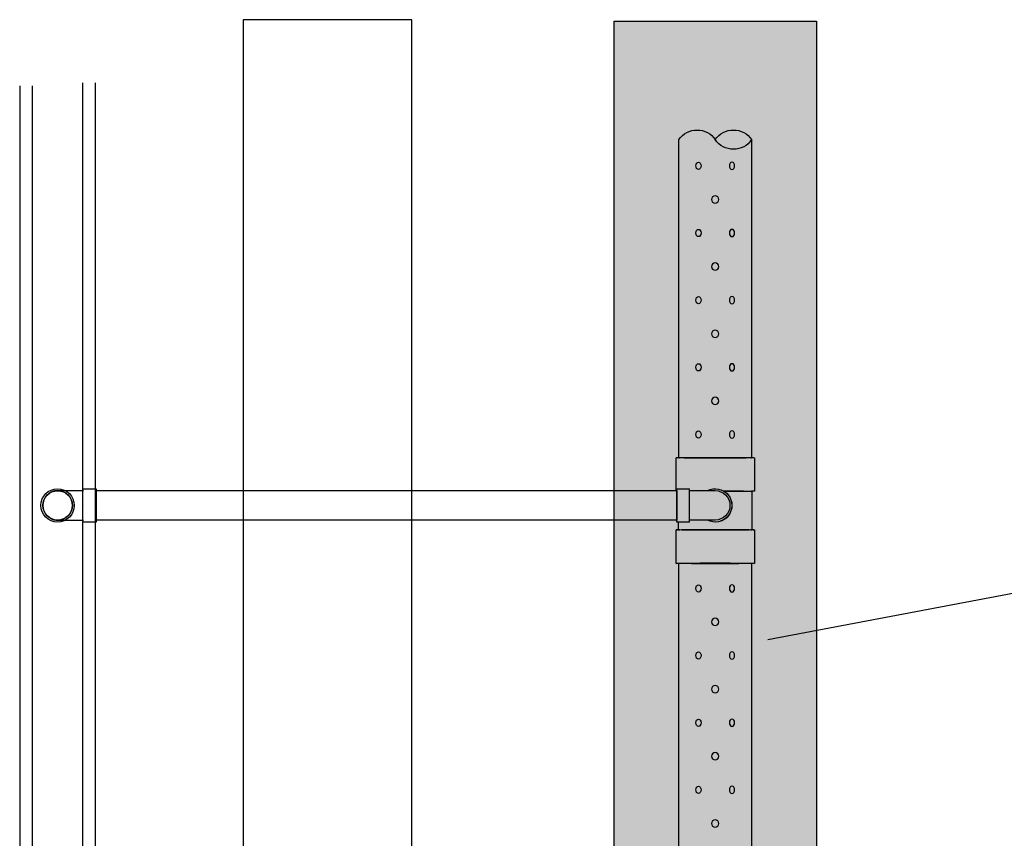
# Model space of a CAD drawing. Header units: inches. Extents: x -5890 to 5861, y -818 to 196.
# Tile 15 of 19: x 542 to 658, y -384 to -286. Entities that reach past the tile are written whole.
import ezdxf
from ezdxf import colors
from ezdxf.entities.mleader import LeaderData, LeaderLine
from ezdxf.math import Vec2, Vec3

# ---------------------------------------------------------------- set-up
doc = ezdxf.new("R2010")
doc.units = ezdxf.units.IN
doc.header["$MEASUREMENT"] = 0
for name, color, linetype in [('A-DETL-THIN', 151, 'Continuous'), ('P-PIPE', 3, 'Continuous'), ('S-ANNO-NOTE', 2, 'Continuous')]:
    doc.layers.add(name, color=color, linetype=linetype)
doc.layers.add('A-WALL-PATT', color=9, linetype='Continuous', true_color=0x808080)
doc.styles.add('Annotative', font='romans.shx', dxfattribs={"width": 0.8, "height": 0.125})

# ---------------------------------------------------------------- blocks, each defined once
blk = doc.blocks.new('Bend - PVC - Sch 40 - DWV_USACE - Standard-V5-00_SP_Foundation Drainage Plan-TO FDN_DOC')
at = {"layer": 'P-PIPE'}
for p, q in [((205.64, 1195.09), (204.14, 1195.09)), ((204.14, 1191.13), (204.14, 1195.09)), ((205.64, 1191.13), (205.64, 1195.09)), ((204.14, 1193.11), (204.14, 1193.11)), ((204.14, 1193.11), (204.14, 1193.11)), ((204.14, 1193.11), (204.14, 1193.11)), ((204.14, 1193.11), (204.14, 1193.11)), ((205.64, 1193.11), (205.64, 1193.11)), ((205.64, 1193.11), (205.64, 1193.11)), ((204.14, 1191.13), (205.64, 1191.13))]:
    blk.add_line(p, q, dxfattribs=at)
at = {"layer": 'P-PIPE', "flags": 128}
for points in [[(204.14, 1194.86), (204.02, 1194.86), (203.9, 1194.86), (203.77, 1194.86), (203.65, 1194.86), (203.53, 1194.86), (203.41, 1194.86), (203.29, 1194.86), (203.18, 1194.86), (203.06, 1194.86), (202.95, 1194.86), (202.84, 1194.86), (202.73, 1194.86), (202.62, 1194.86), (202.51, 1194.86), (202.41, 1194.86), (202.31, 1194.86), (202.21, 1194.86), (202.12, 1194.86), (202.03, 1194.86), (201.94, 1194.86), (201.86, 1194.86), (201.78, 1194.86), (201.7, 1194.86), (201.63, 1194.86), (201.56, 1194.86), (201.5, 1194.86), (201.44, 1194.86), (201.38, 1194.86), (201.33, 1194.86), (201.29, 1194.86), (201.24, 1194.86), (201.21, 1194.86), (201.17, 1194.86), (201.15, 1194.86), (201.12, 1194.86), (201.1, 1194.86), (201.09, 1194.86), (201.08, 1194.86), (201.08, 1194.86), (201.08, 1194.86)], [(201.08, 1191.36), (201.08, 1191.36), (201.09, 1191.36), (201.1, 1191.36), (201.12, 1191.36), (201.14, 1191.36), (201.17, 1191.36), (201.2, 1191.36), (201.23, 1191.36), (201.27, 1191.36), (201.32, 1191.36), (201.37, 1191.36), (201.42, 1191.36), (201.48, 1191.36), (201.55, 1191.36), (201.61, 1191.36), (201.68, 1191.36), (201.76, 1191.36), (201.84, 1191.36), (201.92, 1191.36), (202.01, 1191.36), (202.1, 1191.36), (202.19, 1191.36), (202.28, 1191.36), (202.38, 1191.36), (202.49, 1191.36), (202.59, 1191.36), (202.7, 1191.36), (202.81, 1191.36), (202.92, 1191.36), (203.03, 1191.36), (203.15, 1191.36), (203.26, 1191.36), (203.38, 1191.36), (203.5, 1191.36), (203.62, 1191.36), (203.74, 1191.36), (203.86, 1191.36), (203.98, 1191.36), (204.11, 1191.36), (204.14, 1191.36)]]:
    blk.add_lwpolyline(points, dxfattribs=at)
at = {"layer": 'P-PIPE'}
for radius, start, end in [(1.98, 90, 270), (1.98, 62.1637, 297.8363), (1.75, 90, 270)]:
    blk.add_arc((201.08, 1193.11), radius, start, end, dxfattribs=at)
blk = doc.blocks.new('Bend - PVC - Sch 40 - DWV_USACE - Standard-V4-00_SP_Foundation Drainage Plan-TO FDN_DOC')
at = {"layer": 'P-PIPE'}
for p, q in [((261.01, 1387.02), (259.51, 1387.02)), ((261.01, 1386.79), (261.08, 1386.79)), ((259.51, 1385.04), (259.51, 1385.04)), ((259.51, 1385.04), (259.51, 1385.04)), ((261.01, 1385.04), (261.01, 1385.04)), ((261.01, 1385.04), (261.01, 1385.04)), ((261.01, 1385.04), (261.01, 1385.04)), ((261.01, 1385.04), (261.01, 1385.04)), ((259.51, 1383.06), (261.01, 1383.06)), ((261.05, 1383.29), (261.01, 1383.29))]:
    blk.add_line(p, q, dxfattribs=at)
at = {"layer": 'P-PIPE', "flags": 128}
for points in [[(261.08, 1386.79), (261.14, 1386.79), (261.26, 1386.79), (261.38, 1386.79), (261.5, 1386.79), (261.62, 1386.79), (261.74, 1386.79), (261.86, 1386.79), (261.98, 1386.79), (262.09, 1386.79), (262.21, 1386.79), (262.32, 1386.79), (262.43, 1386.79), (262.54, 1386.79), (262.64, 1386.79), (262.74, 1386.79), (262.84, 1386.79), (262.94, 1386.79), (263.03, 1386.79), (263.12, 1386.79), (263.21, 1386.79), (263.3, 1386.79), (263.38, 1386.79), (263.45, 1386.79), (263.52, 1386.79), (263.59, 1386.79), (263.66, 1386.79), (263.72, 1386.79), (263.77, 1386.79), (263.82, 1386.79), (263.87, 1386.79), (263.91, 1386.79), (263.95, 1386.79), (263.98, 1386.79), (264.01, 1386.79), (264.03, 1386.79), (264.05, 1386.79), (264.06, 1386.79), (264.07, 1386.79), (264.08, 1386.79), (264.08, 1386.79)], [(262.33, 1385.04), (262.33, 1385.11), (262.33, 1385.18), (262.34, 1385.25), (262.35, 1385.32), (262.36, 1385.39), (262.38, 1385.46), (262.4, 1385.53), (262.42, 1385.59), (262.44, 1385.66), (262.47, 1385.73), (262.49, 1385.79), (262.53, 1385.85), (262.56, 1385.91), (262.59, 1385.97), (262.63, 1386.03), (262.67, 1386.09), (262.72, 1386.14), (262.76, 1386.2), (262.81, 1386.25), (262.86, 1386.3), (262.91, 1386.35), (262.96, 1386.39), (263.02, 1386.44), (263.07, 1386.48), (263.13, 1386.52), (263.19, 1386.55), (263.25, 1386.59), (263.31, 1386.62), (263.38, 1386.65), (263.44, 1386.68), (263.51, 1386.7), (263.58, 1386.72), (263.64, 1386.74), (263.71, 1386.76), (263.78, 1386.77), (263.85, 1386.78), (263.92, 1386.79), (263.99, 1386.79), (264.06, 1386.79), (264.08, 1386.79)], [(264.08, 1386.79), (264.15, 1386.79), (264.22, 1386.79), (264.29, 1386.78), (264.36, 1386.77), (264.43, 1386.76), (264.49, 1386.74), (264.56, 1386.73), (264.63, 1386.71), (264.69, 1386.68), (264.76, 1386.66), (264.82, 1386.63), (264.89, 1386.6), (264.95, 1386.56), (265.01, 1386.53), (265.07, 1386.49), (265.12, 1386.45), (265.18, 1386.4), (265.23, 1386.36), (265.28, 1386.31), (265.33, 1386.26), (265.38, 1386.21), (265.43, 1386.16), (265.47, 1386.1), (265.51, 1386.05), (265.55, 1385.99), (265.59, 1385.93), (265.62, 1385.87), (265.65, 1385.81), (265.68, 1385.74), (265.71, 1385.68), (265.73, 1385.61), (265.75, 1385.55), (265.77, 1385.48), (265.79, 1385.41), (265.8, 1385.34), (265.81, 1385.27), (265.82, 1385.2), (265.83, 1385.13), (265.83, 1385.06), (265.83, 1385.04)], [(264.08, 1383.29), (264.01, 1383.3), (263.94, 1383.3), (263.87, 1383.31), (263.8, 1383.32), (263.73, 1383.33), (263.66, 1383.34), (263.59, 1383.36), (263.53, 1383.38), (263.46, 1383.41), (263.4, 1383.43), (263.33, 1383.46), (263.27, 1383.49), (263.21, 1383.53), (263.15, 1383.56), (263.09, 1383.6), (263.03, 1383.64), (262.98, 1383.68), (262.92, 1383.73), (262.87, 1383.78), (262.82, 1383.82), (262.77, 1383.88), (262.73, 1383.93), (262.69, 1383.98), (262.64, 1384.04), (262.6, 1384.1), (262.57, 1384.16), (262.53, 1384.22), (262.5, 1384.28), (262.47, 1384.35), (262.45, 1384.41), (262.42, 1384.48), (262.4, 1384.54), (262.38, 1384.61), (262.37, 1384.68), (262.35, 1384.75), (262.34, 1384.82), (262.33, 1384.89), (262.33, 1384.96), (262.33, 1385.03), (262.33, 1385.04)], [(265.83, 1385.04), (265.83, 1384.97), (265.82, 1384.9), (265.81, 1384.83), (265.81, 1384.77), (265.79, 1384.7), (265.78, 1384.63), (265.76, 1384.56), (265.74, 1384.49), (265.72, 1384.43), (265.69, 1384.36), (265.66, 1384.3), (265.63, 1384.24), (265.6, 1384.17), (265.56, 1384.11), (265.52, 1384.06), (265.48, 1384), (265.44, 1383.94), (265.39, 1383.89), (265.35, 1383.84), (265.3, 1383.79), (265.25, 1383.74), (265.19, 1383.7), (265.14, 1383.65), (265.08, 1383.61), (265.02, 1383.57), (264.96, 1383.53), (264.9, 1383.5), (264.84, 1383.47), (264.78, 1383.44), (264.71, 1383.41), (264.65, 1383.39), (264.58, 1383.37), (264.51, 1383.35), (264.44, 1383.33), (264.37, 1383.32), (264.31, 1383.31), (264.24, 1383.3), (264.17, 1383.3), (264.1, 1383.29), (264.08, 1383.29)], [(264.08, 1383.29), (264.07, 1383.29), (264.07, 1383.29), (264.06, 1383.29), (264.04, 1383.29), (264.02, 1383.29), (263.99, 1383.29), (263.96, 1383.29), (263.92, 1383.29), (263.88, 1383.29), (263.84, 1383.29), (263.79, 1383.29), (263.73, 1383.29), (263.67, 1383.29), (263.61, 1383.29), (263.54, 1383.29), (263.47, 1383.29), (263.4, 1383.29), (263.32, 1383.29), (263.23, 1383.29), (263.15, 1383.29), (263.06, 1383.29), (262.97, 1383.29), (262.87, 1383.29), (262.77, 1383.29), (262.67, 1383.29), (262.56, 1383.29), (262.46, 1383.29), (262.35, 1383.29), (262.24, 1383.29), (262.12, 1383.29), (262.01, 1383.29), (261.89, 1383.29), (261.77, 1383.29), (261.66, 1383.29), (261.53, 1383.29), (261.41, 1383.29), (261.29, 1383.29), (261.17, 1383.29), (261.08, 1383.29)]]:
    blk.add_lwpolyline(points, dxfattribs=at)
at = {"layer": 'P-PIPE'}
for radius, start, end in [(1.98, 0, 180), (1.98, 0, 180), (1.75, 0, 180), (1.98, 180, 0), (1.98, 180, 0), (1.75, 180, 0)]:
    blk.add_arc((264.08, 1385.04), radius, start, end, dxfattribs=at)
blk = doc.blocks.new('Mechanical_Box_H_rvt-1-ENLARGED MECHANICAL ROOM DRAIN AND VENT PLAN 1')
at = {"layer": 'A-DETL-THIN', "lineweight": -3}
for p, q in [((274.58, 903.72), (274.58, 1243.31)), ((276.08, 905.22), (276.08, 1243.31)), ((282.08, 1242.95), (282.08, 905.22)), ((283.58, 1242.95), (283.58, 903.72))]:
    blk.add_line(p, q, dxfattribs=at)
at = {"layer": 'P-PIPE', "lineweight": -3}
for p, q in [((196.76, 1236.56), (196.76, 1198.81)), ((205.39, 1198.81), (205.39, 1236.56)), ((196.44, 1198.81), (196.44, 1194.84)), ((205.71, 1194.91), (205.71, 1198.81)), ((196.44, 1194.84), (196.74, 1194.84)), ((196.74, 1194.84), (196.74, 1190.26)), ((213.08, 1194.91), (205.64, 1194.91)), ((205.64, 1193.16), (205.64, 1194.91)), ((205.64, 1194.91), (205.64, 1193.16)), ((274.51, 1194.91), (213.08, 1194.91)), ((274.51, 1195.13), (274.51, 1193.16)), ((274.51, 1193.16), (274.51, 1194.91)), ((199.1, 1193.17), (199.1, 1193.16)), ((199.33, 1193.17), (199.33, 1193.17)), ((205.64, 1191.41), (205.64, 1193.16)), ((205.64, 1193.16), (205.64, 1191.41)), ((274.51, 1191.41), (274.51, 1193.16)), ((274.51, 1193.16), (274.51, 1191.18)), ((205.64, 1191.41), (213.08, 1191.41)), ((213.08, 1191.41), (274.51, 1191.41)), ((196.44, 1190.26), (196.44, 1186.28)), ((205.42, 1190.26), (205.42, 1191.18)), ((205.71, 1186.28), (205.71, 1190.26)), ((196.76, 1186.26), (196.76, 1148.68)), ((205.39, 1148.68), (205.39, 1186.26))]:
    blk.add_line(p, q, dxfattribs=at)
for centre in [(201.08, 1229.46), (201.08, 1221.49), (201.08, 1213.52), (201.08, 1205.55), (201.08, 1179.33), (201.08, 1171.36), (201.08, 1171.36), (201.08, 1163.39), (201.08, 1163.39), (201.08, 1155.42), (201.08, 1155.42)]:
    blk.add_circle(centre, 0.432, dxfattribs=at)
for centre, radius, start, end in [((198.92, 1235.09), 2.61, 34.1665, 145.8335), ((203.23, 1235.09), 2.61, 34.1665, 145.8335), ((198.92, 1238.02), 2.61, 214.1665, 325.8335), ((279.08, 1193.16), 1.75, 0, 180), ((279.08, 1193.16), 1.75, 180, 0)]:
    blk.add_arc(centre, radius, start, end, dxfattribs=at)
for centre in [(199.09, 1233.45), (199.09, 1233.45), (199.09, 1225.48), (199.09, 1217.51), (199.09, 1217.51), (199.09, 1209.54), (199.09, 1201.57), (199.09, 1183.31), (199.09, 1183.31), (199.09, 1175.34), (199.09, 1167.37), (199.09, 1167.37), (199.09, 1167.37), (199.09, 1167.37), (199.09, 1159.4), (199.09, 1159.4)]:
    blk.add_ellipse(centre, major_axis=(0, -0.432), ratio=0.727074, dxfattribs=at)
at = {"layer": 'P-PIPE', "lineweight": -3, "extrusion": (0, 0, -1)}
for centre in [(203.07, 1233.45), (203.07, 1225.48), (203.07, 1217.51), (203.07, 1209.54), (203.07, 1201.57), (203.07, 1183.31), (203.07, 1175.34), (203.07, 1167.37), (203.07, 1167.37), (203.07, 1159.4), (203.07, 1159.4)]:
    blk.add_ellipse(centre, major_axis=(0, -0.432), ratio=0.727074, dxfattribs=at)
at = {"layer": 'P-PIPE', "lineweight": -3}
for centre, major_axis, ratio, start_param, end_param in [((201.08, 1198.81), (-4.63, 0), 0.010416, 4.712389, 7.853982), ((201.08, 1198.81), (4.31, 0), 0.010416, 1.570796, 3.141593), ((201.08, 1198.81), (-4.31, 0), 0.010416, 0, 1.570796), ((201.08, 1198.81), (-4.63, 0), 0.010416, 1.570796, 4.712389), ((201.08, 1198.81), (4.31, 0), 0.010416, 0, 1.570796), ((201.08, 1198.81), (-4.31, 0), 0.010416, 1.570796, 3.141593), ((201.08, 1194.84), (4.34, 0), 0.010416, 1.796593, 4.453014), ((201.08, 1190.26), (-4.63, 0), 0.010416, 4.712389, 7.853982), ((201.08, 1190.26), (4.34, 0), 0.010416, 1.570796, 4.712389), ((201.08, 1190.26), (-4.63, 0), 0.010416, 1.570796, 4.712389), ((201.08, 1190.26), (-4.34, 0), 0.010416, 1.570796, 4.712389), ((201.08, 1186.28), (-4.63, 0), 0.010416, 4.712389, 7.853982), ((201.08, 1186.28), (4.31, 0), 0.010399, 1.570796, 3.141593), ((201.08, 1186.28), (4.31, 0), 0.010399, 3.141593, 4.712389), ((201.08, 1186.28), (-4.63, 0), 0.010416, 1.570796, 4.712389), ((201.08, 1186.28), (4.31, 0), 0.010399, 0, 1.570796), ((201.08, 1186.28), (4.31, 0), 0.010399, 4.712389, 6.283185)]:
    blk.add_ellipse(centre, major_axis=major_axis, ratio=ratio, start_param=start_param, end_param=end_param, dxfattribs=at)
for name, p in [('Bend - PVC - Sch 40 - DWV_USACE - Standard-V5-00_SP_Foundation Drainage Plan-TO FDN_DOC', (0, 0.05)), ('Bend - PVC - Sch 40 - DWV_USACE - Standard-V4-00_SP_Foundation Drainage Plan-TO FDN_DOC', (15, -191.89))]:
    blk.add_blockref(name, p, dxfattribs=at)

msp = doc.modelspace()

# ---------------------------------------------------------------- hatches: boundary and pattern name
at = {"layer": 'A-WALL-PATT'}
h = msp.add_hatch(dxfattribs=at)
h.set_pattern_fill('AR-SAND', color=8, scale=5, style=0)
h.set_pattern_definition([(37.5, (-1585.062, -1537.206), (-0.314967, 9.634119), [0, -7.6, 0, -8.5, 0, -8.125]), (7.5, (-1585.062, -1537.206), (8.848884, 14.11073), [0, -4.1, 0, -6.85, 0, -2.625]), (327.5, (-1591.212, -1537.206), (15.57071, 0.028295), [0, -2.5, 0, -9, 0, -11.75]), (317.5, (-1591.212, -1537.206), (15.03063, 4.38838), [0, -1.25, 0, -5.9, 0, -6.75])])
h.paths.add_polyline_path([(612.0156, -392.0482), (612.0156, -286.5919), (636.0156, -286.5919), (636.0156, -416), (830.0156, -416), (830.0156, -662), (1001.8495, -662), (1001.8495, -686), (806.0156, -686), (806.0156, -440), (624.0156, -440), (624.0156, -493.9542), (616.0156, -493.9542), (588.0156, -493.9542), (588.0156, -392.0482)])

# ---------------------------------------------------------------- linework, layer by layer
for points in [[(588.0156, -499.625), (588.0156, -286.4165), (568.0156, -286.4165), (568.0156, -499.625)], [(612.0156, -392.0482), (612.0156, -286.5919), (636.0156, -286.5919), (636.0156, -416), (830.0156, -416), (830.0156, -662), (1001.8495, -662), (1001.8495, -686), (806.0156, -686), (806.0156, -440), (624.0156, -440), (624.0156, -493.9542), (616.0156, -493.9542), (616.0156, -493.9542), (588.0156, -493.9542), (588.0156, -392.0482)]]:
    msp.add_lwpolyline(points, close=True, dxfattribs=at)

# ---------------------------------------------------------------- block references
at = {"layer": 'P-PIPE', "xscale": -1}
msp.add_blockref('Mechanical_Box_H_rvt-1-ENLARGED MECHANICAL ROOM DRAIN AND VENT PLAN 1', (825.093, -1537.2059), dxfattribs=at)

# ---------------------------------------------------------------- leaders
at = {"layer": 'S-ANNO-NOTE'}
ml = msp.add_multileader_mtext('Standard', dxfattribs=at)
ml.set_content('8"%%C PERFORATED PVC DRAIN', color=256, style='Annotative')
ml.set_leader_properties(color=1, linetype='ByLayer', lineweight=-1)
ml.build(insert=Vec2(0, 0))
ml.multileader.update_dxf_attribs({"text_right_attachment_type": 3, "dogleg_length": 0.36, "arrow_head_size": 6, "scale": 48})
ctx = ml.context
ctx.base_point, ctx.scale, ctx.char_height, ctx.arrow_head_size, ctx.landing_gap_size, ctx.plane_origin = Vec3(688.408, -351.4347), 48, 6, 6, 4.32, Vec3(892.0368, -325.9586)
ctx.right_attachment = 3
notes = []
notes.append((ctx, [(0, (1, 1, 0), (675.3137, -351.4347), (1, 0), 13.0943, [(0, [(624.34, -361.0964)], 0, [])])]))
ctx.mtext.insert, ctx.mtext.width, ctx.mtext.defined_height, ctx.mtext.flow_direction = Vec3(692.728, -348.4347), 56.103102, 16.0793, 5
for ctx, leaders in notes:
    for number, flags, end, landing, length, lines in leaders:
        leader = LeaderData()
        leader.index, (leader.has_last_leader_line, leader.has_dogleg_vector, leader.attachment_direction) = number, flags
        leader.last_leader_point, leader.dogleg_vector, leader.dogleg_length = Vec3(end), Vec3(landing), length
        for number, points, colour, breaks in lines:
            line = LeaderLine()
            line.index, line.vertices, line.color, line.breaks = number, Vec3.list(points), colors.encode_raw_color(colour), breaks
            leader.lines.append(line)
        ctx.leaders.append(leader)

doc.saveas('drawing.dxf')
